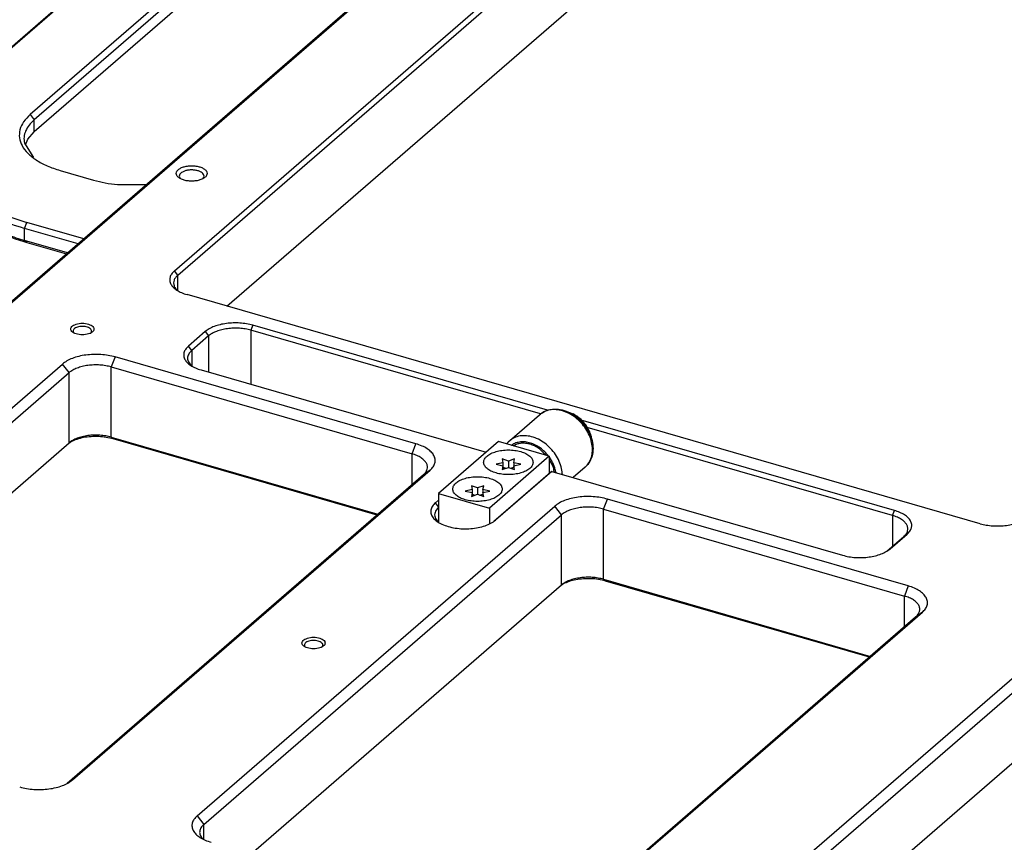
# Model space of a CAD drawing. Header units: inches. Extents: x 0 to 882, y 0 to 559.
# Tile 4 of 30: x 126 to 253, y 311 to 418. Entities that reach past the tile are written whole.
import ezdxf

# ---------------------------------------------------------------- set-up
doc = ezdxf.new("R2010")
doc.units = ezdxf.units.IN

# ---------------------------------------------------------------- blocks, each defined once
blk = doc.blocks.new('24991-0S112_2', base_point=(113.95, 387.69))
at = {"color": 7, "linetype": 'Continuous'}
for p, q in [((195.65, 451.43), (203.02, 449.31)), ((162.32, 446.97), (163.53, 447.91)), ((163.04, 447.56), (163.53, 447.91)), ((117.3, 408.06), (161.8, 446.6)), ((117.82, 408.43), (162.32, 446.97)), ((161.8, 446.6), (163.04, 447.56)), ((190.18, 444.18), (185.85, 445.43)), ((190.48, 444.96), (186.15, 446.21)), ((171.67, 444.27), (127.17, 405.73)), ((193.06, 443.91), (190.48, 444.96)), ((172.19, 443.6), (127.69, 405.06)), ((171.93, 441.81), (174.62, 443.31)), ((190.18, 442.62), (185.85, 443.87)), ((186.15, 443.61), (190.48, 442.36)), ((194.93, 442.3), (193.06, 443.91)), ((172.19, 442.04), (127.69, 403.5)), ((191.06, 442.33), (193.44, 441.01)), ((191.41, 442.06), (193.38, 440.96)), ((194.34, 441.79), (193.84, 442.35)), ((126.84, 402.55), (127.69, 403.5)), ((126.41, 402.04), (127.61, 400.19)), ((126.54, 401.83), (126.84, 402.55)), ((113.95, 400.25), (113.95, 401.81)), ((131.05, 398.49), (135.38, 397.24)), ((138.48, 396.65), (142.21, 396.65)), ((118.54, 393.03), (119.03, 392.69)), ((134.12, 389.64), (126.75, 391.76)), ((133.37, 388.99), (126.45, 390.98)), ((132.02, 387.82), (126.45, 389.43)), ((126.75, 389.17), (131.87, 387.69))]:
    blk.add_line(p, q, dxfattribs=at)
at = {"color": 1, "linetype": 'Continuous'}
for p, q in [((161.8, 446.6), (162.32, 446.97)), ((185.85, 445.43), (186.15, 446.21)), ((185.85, 443.87), (185.85, 445.43)), ((171.67, 444.27), (172.19, 443.6)), ((190.48, 444.96), (190.18, 444.18)), ((190.18, 444.18), (190.18, 442.62)), ((172.19, 442.04), (172.19, 443.6)), ((185.85, 443.87), (186.15, 443.61)), ((190.48, 442.36), (190.18, 442.62)), ((117.3, 408.06), (117.82, 408.43)), ((127.17, 405.73), (127.69, 405.06)), ((127.69, 403.5), (127.69, 405.06)), ((126.45, 390.98), (126.75, 391.76)), ((126.45, 389.43), (126.45, 390.98)), ((126.75, 389.17), (126.45, 389.43))]:
    blk.add_line(p, q, dxfattribs=at)
at = {"color": 7, "linetype": 'Continuous'}
for points, knots in [([(195.65, 451.43), (194.29, 451.78), (191.51, 452.48), (187.16, 452.99), (182.7, 453.13), (178.26, 452.86), (174, 452.19), (170.05, 451.13), (166.52, 449.78), (164.49, 448.51), (163.53, 447.91)], [0, 0, 0, 0, 4.19889, 8.601602, 13.099501, 17.578098, 21.924071, 26.032386, 29.81414, 33.206181, 33.206181, 33.206181, 33.206181]), ([(186.15, 446.21), (185.53, 446.36), (184.24, 446.69), (182.23, 446.9), (180.17, 446.94), (178.13, 446.77), (176.2, 446.42), (174.44, 445.88), (172.91, 445.2), (172.07, 444.56), (171.67, 444.27)], [0, 0, 0, 0, 1.940706, 3.978093, 6.055222, 8.112404, 10.091319, 11.939256, 13.613952, 15.089832, 15.089832, 15.089832, 15.089832]), ([(185.85, 445.43), (185.26, 445.58), (184.05, 445.88), (182.15, 446.09), (180.21, 446.12), (178.29, 445.96), (176.46, 445.63), (174.81, 445.11), (173.36, 444.48), (172.57, 443.88), (172.19, 443.6)], [0, 0, 0, 0, 1.830854, 3.752918, 5.712474, 7.653212, 9.520113, 11.26345, 12.843353, 14.235693, 14.235693, 14.235693, 14.235693]), ([(185.85, 443.87), (185.26, 444.02), (184.05, 444.32), (182.15, 444.53), (180.21, 444.56), (178.29, 444.4), (176.46, 444.07), (174.81, 443.56), (173.36, 442.92), (172.57, 442.32), (172.19, 442.04)], [0, 0, 0, 0, 1.830854, 3.752917, 5.712472, 7.65321, 9.520111, 11.263448, 12.84335, 14.235691, 14.235691, 14.235691, 14.235691]), ([(186.15, 443.61), (185.54, 443.76), (184.28, 444.08), (182.32, 444.3), (180.3, 444.35), (178.31, 444.19), (176.4, 443.88), (175.2, 443.49), (174.62, 443.31)], [0, 0, 0, 0, 1.89637, 3.886341, 5.916819, 7.932032, 9.877205, 11.70233, 11.70233, 11.70233, 11.70233]), ([(193.84, 442.35), (193.61, 442.54), (193.11, 442.93), (192.24, 443.41), (191.26, 443.84), (190.55, 444.06), (190.18, 444.18)], [0, 0, 0, 0, 0.907666, 1.900466, 2.974317, 4.12103, 4.12103, 4.12103, 4.12103]), ([(191.06, 442.33), (190.92, 442.38), (190.63, 442.49), (190.33, 442.58), (190.18, 442.62)], [0, 0, 0, 0, 0.4562173, 0.9230815, 0.9230815, 0.9230815, 0.9230815]), ([(191.41, 442.06), (191.26, 442.11), (190.95, 442.22), (190.64, 442.31), (190.48, 442.36)], [0, 0, 0, 0, 0.483608, 0.9785026, 0.9785026, 0.9785026, 0.9785026]), ([(117.82, 408.43), (117.24, 407.88), (116.15, 406.83), (115.02, 404.96), (114.48, 403), (114.59, 401), (115.33, 399.07), (116.66, 397.24), (118.52, 395.57), (120.87, 394.07), (123.65, 392.75), (125.69, 392.1), (126.75, 391.76)], [0, 0, 0, 0, 2.388034, 4.521534, 6.48425, 8.400618, 10.408121, 12.619466, 15.103059, 17.885054, 20.959146, 24.295674, 24.295674, 24.295674, 24.295674]), ([(117.3, 408.06), (116.8, 407.59), (115.84, 406.69), (114.78, 405.12), (114.08, 403.49), (113.99, 402.36), (113.95, 401.81)], [0, 0, 0, 0, 2.059717, 3.931127, 5.65703, 7.302566, 7.302566, 7.302566, 7.302566]), ([(127.17, 405.73), (126.87, 405.43), (126.29, 404.87), (125.78, 403.81), (125.71, 402.71), (126.08, 401.63), (126.86, 400.65), (127.98, 399.78), (129.4, 399.03), (130.48, 398.67), (131.05, 398.49)], [0, 0, 0, 0, 1.277136, 2.39359, 3.434239, 4.513783, 5.730874, 7.138902, 8.749122, 10.543332, 10.543332, 10.543332, 10.543332]), ([(127.69, 405.06), (127.46, 404.83), (127.01, 404.41), (126.55, 403.64), (126.31, 402.83), (126.38, 402.3), (126.41, 402.04)], [0, 0, 0, 0, 0.978702, 1.853088, 2.65748, 3.442877, 3.442877, 3.442877, 3.442877]), ([(113.95, 401.81), (114.03, 401.07), (114.19, 399.54), (115.45, 397.38), (117.33, 395.41), (119.87, 393.64), (122.95, 392.11), (125.25, 391.37), (126.45, 390.98)], [0, 0, 0, 0, 2.203581, 4.591395, 7.291658, 10.363025, 13.808159, 17.5903, 17.5903, 17.5903, 17.5903]), ([(113.95, 400.25), (114.01, 399.6), (114.14, 398.26), (115.1, 396.36), (116.57, 394.55), (117.86, 393.56), (118.54, 393.03)], [0, 0, 0, 0, 1.938428, 4.005238, 6.296919, 8.867075, 8.867075, 8.867075, 8.867075]), ([(135.38, 397.24), (135.88, 397.11), (136.9, 396.84), (137.95, 396.71), (138.48, 396.65)], [0, 0, 0, 0, 1.543408, 3.155646, 3.155646, 3.155646, 3.155646]), ([(118.54, 393.03), (119.09, 392.67), (120.23, 391.92), (122.14, 390.97), (124.22, 390.11), (125.69, 389.66), (126.45, 389.43)], [0, 0, 0, 0, 1.979649, 4.101469, 6.356965, 8.733365, 8.733365, 8.733365, 8.733365]), ([(119.03, 392.69), (119.57, 392.33), (120.68, 391.6), (122.54, 390.68), (124.57, 389.84), (126.01, 389.39), (126.75, 389.17)], [0, 0, 0, 0, 1.932135, 4.00303, 6.204391, 8.523755, 8.523755, 8.523755, 8.523755])]:
    blk.add_open_spline(points, degree=3, knots=knots, dxfattribs=at)
blk = doc.blocks.new('stiff_handles', base_point=(113.95, 203.66))
blk.add_blockref('24991-0S112_2', (113.95, 387.69))
blk = doc.blocks.new('washer1__25', base_point=(197.03, 363.59))
at = {"color": 7, "linetype": 'Continuous'}
for p, q in [((197.03, 367.12), (197.53, 366.94)), ((199.95, 363.63), (199.95, 363.59))]:
    blk.add_line(p, q, dxfattribs=at)
blk.add_open_spline([(199.95, 363.63), (199.91, 363.85), (199.82, 364.3), (199.53, 364.94), (199.16, 365.55), (198.68, 366.1), (198.14, 366.58), (197.73, 366.82), (197.53, 366.94)], degree=3, knots=[0, 0, 0, 0, 0.67301, 1.374345, 2.094326, 2.821158, 3.542303, 4.245838, 4.245838, 4.245838, 4.245838], dxfattribs=at)
blk = doc.blocks.new('23796-0S111__26', base_point=(180.08, 352.74))
at = {"color": 7, "linetype": 'Continuous'}
for p, q in [((187.83, 363.36), (180.08, 356.65)), ((194.42, 361.46), (187.83, 363.36)), ((189.79, 362.8), (189.99, 362.93)), ((194.42, 361.46), (186.67, 354.75)), ((193.35, 362.27), (194.02, 361.58)), ((194.42, 361.46), (194.42, 359.27)), ((194.42, 361.06), (194.91, 360.11)), ((194.91, 360.11), (195.03, 359.44)), ((180.08, 356.65), (186.67, 354.75)), ((180.08, 356.65), (180.08, 352.97)), ((186.67, 354.75), (186.67, 352.74))]:
    blk.add_line(p, q, dxfattribs=at)
for points, knots in [([(193.35, 362.27), (193.17, 362.4), (192.82, 362.66), (192.24, 362.93), (191.64, 363.11), (191.06, 363.17), (190.5, 363.12), (190.16, 362.99), (189.99, 362.93)], [0, 0, 0, 0, 0.665567, 1.309198, 1.924652, 2.508893, 3.062953, 3.59244, 3.59244, 3.59244, 3.59244]), ([(192.33, 360.68), (192.3, 360.82), (192.25, 361.14), (191.88, 361.53), (191.37, 361.85), (190.71, 362.09), (189.94, 362.25), (189.13, 362.3), (188.31, 362.25), (187.55, 362.09), (186.88, 361.85), (186.37, 361.53), (186.02, 361.14), (185.88, 360.68), (186.02, 360.23), (186.37, 359.84), (186.88, 359.51), (187.55, 359.27), (188.31, 359.12), (189.13, 359.06), (189.94, 359.12), (190.71, 359.27), (191.37, 359.51), (191.88, 359.84), (192.25, 360.23), (192.3, 360.54), (192.33, 360.68)], [0, 0, 0, 0, 0.428225, 0.92933, 1.536306, 2.24615, 3.034308, 3.864321, 4.694334, 5.482492, 6.192336, 6.799312, 7.300417, 7.728642, 8.156867, 8.657972, 9.264948, 9.974793, 10.76295, 11.592963, 12.422976, 13.211134, 13.920978, 14.527954, 15.029059, 15.457284, 15.457284, 15.457284, 15.457284]), ([(188.33, 357.22), (188.3, 357.36), (188.25, 357.67), (187.88, 358.06), (187.37, 358.38), (186.71, 358.63), (185.94, 358.78), (185.13, 358.84), (184.31, 358.78), (183.55, 358.63), (182.88, 358.38), (182.37, 358.06), (182.02, 357.67), (181.88, 357.22), (182.02, 356.76), (182.37, 356.37), (182.88, 356.05), (183.55, 355.81), (184.31, 355.65), (185.13, 355.6), (185.94, 355.65), (186.71, 355.81), (187.37, 356.05), (187.88, 356.37), (188.25, 356.76), (188.3, 357.07), (188.33, 357.22)], [0, 0, 0, 0, 0.428225, 0.92933, 1.536306, 2.24615, 3.034308, 3.864321, 4.694334, 5.482492, 6.192336, 6.799312, 7.300417, 7.728642, 8.156867, 8.657972, 9.264948, 9.974793, 10.76295, 11.592963, 12.422976, 13.211134, 13.920978, 14.527954, 15.029059, 15.457284, 15.457284, 15.457284, 15.457284])]:
    blk.add_open_spline(points, degree=3, knots=knots, dxfattribs=at)
blk = doc.blocks.new('bearing_HK0509__27', base_point=(188.89, 358.72))
at = {"color": 7, "linetype": 'Continuous'}
for p, q in [((194.12, 367.39), (194.35, 367.46)), ((194.35, 367.46), (194.61, 367.52)), ((194.61, 367.52), (194.84, 367.55)), ((194.84, 367.55), (195.09, 367.56)), ((195.09, 367.56), (195.34, 367.56)), ((195.34, 367.56), (195.59, 367.55)), ((195.59, 367.55), (195.73, 367.53)), ((195.73, 367.53), (195.85, 367.51)), ((195.85, 367.51), (196.1, 367.46)), ((196.1, 367.46), (196.35, 367.39)), ((189.28, 363.48), (193.18, 366.85)), ((193.18, 366.85), (193.27, 366.93)), ((193.27, 366.93), (193.47, 367.07)), ((193.47, 367.07), (193.53, 367.11)), ((193.53, 367.11), (193.66, 367.19)), ((193.66, 367.19), (193.67, 367.19)), ((193.67, 367.19), (193.81, 367.26)), ((193.81, 367.26), (193.89, 367.3)), ((193.89, 367.3), (194.12, 367.39)), ((196.35, 367.39), (196.61, 367.3)), ((196.61, 367.3), (196.85, 367.2)), ((196.85, 367.2), (197.1, 367.09)), ((197.1, 367.09), (197.34, 366.96)), ((197.34, 366.96), (197.58, 366.82)), ((197.58, 366.82), (198.03, 366.49)), ((198.03, 366.49), (198.24, 366.31)), ((198.24, 366.31), (198.45, 366.12)), ((198.45, 366.12), (198.64, 365.92)), ((198.64, 365.92), (198.83, 365.71)), ((198.83, 365.71), (199.01, 365.49)), ((199.01, 365.49), (199.17, 365.26)), ((199.17, 365.26), (199.33, 365.03)), ((199.33, 365.03), (199.54, 364.65)), ((199.54, 364.65), (199.7, 364.31)), ((199.7, 364.31), (199.71, 364.29)), ((199.71, 364.29), (199.81, 364.04)), ((199.81, 364.04), (199.9, 363.78)), ((199.9, 363.78), (199.97, 363.52)), ((188.89, 363.06), (188.98, 363.17)), ((188.98, 363.17), (189.02, 363.22)), ((189.02, 363.22), (189.19, 363.39)), ((189.19, 363.39), (189.21, 363.41)), ((189.21, 363.41), (189.28, 363.48)), ((199.97, 363.52), (200.03, 363.26)), ((200.03, 363.26), (200.07, 363)), ((200.07, 363), (200.09, 362.74)), ((200.09, 362.74), (200.1, 362.48)), ((200.1, 362.48), (200.09, 362.22)), ((199.89, 361.24), (199.79, 361.02)), ((199.93, 361.37), (199.89, 361.24)), ((199.97, 361.48), (199.93, 361.37)), ((200.02, 361.72), (199.97, 361.48)), ((200.07, 361.97), (200.02, 361.72)), ((200.09, 362.22), (200.07, 361.97)), ((199.07, 360.05), (197.53, 358.72)), ((199.25, 360.22), (199.07, 360.05)), ((199.41, 360.4), (199.25, 360.22)), ((199.42, 360.41), (199.41, 360.4)), ((199.57, 360.61), (199.42, 360.41)), ((199.68, 360.8), (199.57, 360.61)), ((199.79, 361.02), (199.68, 360.8))]:
    blk.add_line(p, q, dxfattribs=at)
at = {"color": 1, "linetype": 'Continuous'}
for p, q in [((189.52, 362.88), (189.6, 362.93)), ((194.33, 361.49), (194.33, 361.49)), ((194.42, 361.37), (194.48, 361.29)), ((195.24, 359.51), (195.26, 359.37)), ((196.11, 359.2), (196.12, 359.12))]:
    blk.add_line(p, q, dxfattribs=at)
for points, knots in [([(199.07, 360.05), (199.25, 360.23), (199.6, 360.6), (199.92, 361.34), (200.05, 362.16), (199.99, 363.05), (199.74, 363.95), (199.32, 364.82), (198.74, 365.63), (198.04, 366.33), (197.25, 366.89), (196.4, 367.29), (195.53, 367.51), (194.69, 367.52), (193.9, 367.35), (193.47, 367.06), (193.26, 366.92)], [0, 0, 0, 0, 0.751856, 1.530661, 2.355906, 3.235845, 4.167625, 5.139508, 6.133735, 7.129467, 8.10566, 9.043948, 9.931569, 10.764264, 11.548652, 12.302768, 12.302768, 12.302768, 12.302768]), ([(189.54, 363.67), (189.51, 363.65), (189.45, 363.61), (189.39, 363.57), (189.36, 363.54)], [0, 0, 0, 0, 0.1095753, 0.2189764, 0.2189764, 0.2189764, 0.2189764]), ([(196.11, 359.2), (196.07, 359.51), (195.99, 360.14), (195.63, 361.05), (195.11, 361.91), (194.45, 362.68), (193.67, 363.31), (192.82, 363.79), (191.94, 364.08), (191.06, 364.16), (190.24, 364.05), (189.77, 363.8), (189.54, 363.67)], [0, 0, 0, 0, 0.926052, 1.900628, 2.907456, 3.92548, 4.932072, 5.906209, 6.831687, 7.700371, 8.515134, 9.291367, 9.291367, 9.291367, 9.291367]), ([(190.7, 363.32), (190.5, 363.29), (190.11, 363.22), (189.76, 363.03), (189.6, 362.93)], [0, 0, 0, 0, 0.598185, 1.173765, 1.173765, 1.173765, 1.173765]), ([(194.33, 361.49), (194.17, 361.68), (193.85, 362.07), (193.27, 362.55), (192.65, 362.93), (192, 363.19), (191.34, 363.34), (190.91, 363.32), (190.7, 363.32)], [0, 0, 0, 0, 0.756628, 1.505961, 2.236361, 2.938224, 3.605297, 4.235936, 4.235936, 4.235936, 4.235936]), ([(195.24, 359.51), (195.21, 359.66), (195.14, 359.97), (194.97, 360.42), (194.75, 360.87), (194.57, 361.15), (194.48, 361.29)], [0, 0, 0, 0, 0.468584, 0.95044, 1.442978, 1.94308, 1.94308, 1.94308, 1.94308])]:
    blk.add_open_spline(points, degree=3, knots=knots, dxfattribs=at)
at = {"color": 7, "linetype": 'Continuous'}
for points, knots in [([(193.26, 366.92), (193.25, 366.91), (193.22, 366.89), (193.19, 366.87), (193.18, 366.85)], [0, 0, 0, 0, 0.052641, 0.105272, 0.105272, 0.105272, 0.105272]), ([(189.2, 363.4), (189.17, 363.38), (189.12, 363.32), (189.07, 363.27), (189.04, 363.24)], [0, 0, 0, 0, 0.1094086, 0.2189979, 0.2189979, 0.2189979, 0.2189979]), ([(189.36, 363.54), (189.35, 363.53), (189.32, 363.51), (189.29, 363.49), (189.28, 363.48)], [0, 0, 0, 0, 0.0526409, 0.1052719, 0.1052719, 0.1052719, 0.1052719])]:
    blk.add_open_spline(points, degree=3, knots=knots, dxfattribs=at)
blk = doc.blocks.new('bearing_assy2_4', base_point=(180.08, 352.74))
for name, p in [('bearing_HK0509__27', (188.89, 358.72)), ('washer1__25', (197.03, 363.59)), ('23796-0S111__26', (180.08, 352.74))]:
    blk.add_blockref(name, p)
blk = doc.blocks.new('bearings', base_point=(90.63, 145.86))
blk.add_blockref('bearing_assy2_4', (180.08, 352.74))
blk = doc.blocks.new('0515-2034_M3x12_6', base_point=(183.53, 356.26))
at = {"color": 7, "linetype": 'Continuous'}
for p, q in [((184.33, 357.65), (184.43, 357.16)), ((185.13, 357.36), (184.33, 357.65)), ((185.93, 357.65), (185.13, 357.36)), ((185.13, 357.36), (185.13, 356.56)), ((185.82, 357.16), (185.93, 357.65)), ((184.43, 357.16), (183.53, 356.96)), ((183.53, 356.96), (184.43, 356.76)), ((184.43, 356.76), (184.33, 356.26)), ((184.33, 356.26), (185.13, 356.56)), ((184.43, 357.16), (184.43, 356.76)), ((184.43, 356.76), (184.43, 356.3)), ((184.43, 356.57), (184.8, 356.44)), ((185.13, 356.56), (185.93, 356.26)), ((185.45, 356.44), (185.82, 356.57)), ((185.82, 357.16), (185.82, 356.76)), ((186.73, 356.96), (185.82, 357.16)), ((185.82, 356.76), (186.73, 356.96)), ((185.93, 356.26), (185.82, 356.76)), ((185.82, 356.76), (185.82, 356.3))]:
    blk.add_line(p, q, dxfattribs=at)
blk = doc.blocks.new('0515-2034_M3x12_7', base_point=(187.53, 359.73))
at = {"color": 7, "linetype": 'Continuous'}
for p, q in [((188.33, 361.11), (188.43, 360.62)), ((189.13, 360.82), (188.33, 361.11)), ((189.93, 361.11), (189.13, 360.82)), ((189.82, 360.62), (189.93, 361.11)), ((188.43, 360.62), (187.53, 360.42)), ((187.53, 360.42), (188.43, 360.22)), ((188.43, 360.22), (188.33, 359.73)), ((188.33, 359.73), (189.13, 360.02)), ((188.43, 360.62), (188.43, 360.22)), ((188.43, 360.22), (188.43, 359.77)), ((188.43, 360.04), (188.8, 359.9)), ((189.13, 360.82), (189.13, 360.02)), ((189.13, 360.02), (189.93, 359.73)), ((189.45, 359.9), (189.82, 360.04)), ((189.82, 360.62), (189.82, 360.22)), ((190.73, 360.42), (189.82, 360.62)), ((189.82, 360.22), (190.73, 360.42)), ((189.93, 359.73), (189.82, 360.22)), ((189.82, 360.22), (189.82, 359.77))]:
    blk.add_line(p, q, dxfattribs=at)
blk = doc.blocks.new('screwset_stiffener', base_point=(183.53, 271.84))
for name, p in [('0515-2034_M3x12_7', (187.53, 359.73)), ('0515-2034_M3x12_6', (183.53, 356.26))]:
    blk.add_blockref(name, p)
blk = doc.blocks.new('smallparts', base_point=(83.87, 63.42))
for name, p in [('bearings', (90.63, 145.86)), ('screwset_stiffener', (183.53, 271.84)), ('stiff_handles', (113.95, 203.66))]:
    blk.add_blockref(name, p)
blk = doc.blocks.new('E7018-24101_large_stiffener', base_point=(57.26, 163.51))
at = {"color": 7, "linetype": 'Continuous'}
for p, q in [((58.66, 324.15), (291.46, 525.77)), ((290.59, 525.15), (57.79, 323.54)), ((145.85, 385.47), (228.85, 457.35)), ((146.28, 384.91), (229.28, 456.79)), ((152.66, 380.91), (229.28, 447.27)), ((146.63, 397.44), (146.65, 397.41)), ((149.53, 397.41), (149.54, 397.42)), ((146.28, 382.91), (146.28, 382.91)), ((250.26, 352.73), (147.49, 382.4)), ((193.3, 366.95), (155.76, 377.79)), ((194.2, 367.42), (156.01, 378.44)), ((132.82, 377.44), (132.84, 377.43)), ((135, 377.43), (135.01, 377.43)), ((149.86, 377.62), (147.66, 375.71)), ((150.29, 377.06), (148.09, 375.15)), ((177.15, 363.08), (138.17, 374.33)), ((85, 333.28), (131.34, 373.41)), ((137.67, 373.03), (176.65, 361.78)), ((148.04, 373.2), (148.11, 373.15)), ((149.31, 372.64), (186.23, 361.98)), ((85.87, 332.16), (132.21, 372.3)), ((239.14, 354.44), (198.58, 366.15)), ((238.89, 353.79), (199.33, 365.21)), ((137.67, 363.94), (172.23, 353.96)), ((172.11, 353.85), (137.92, 363.72)), ((92, 328.38), (132.21, 363.2)), ((132.22, 363.21), (132.44, 363.33)), ((178.11, 359.05), (131.95, 319.07)), ((132.64, 319.53), (178.98, 359.66)), ((187.26, 353.07), (194.59, 359.42)), ((194.77, 359.51), (187.47, 353.19)), ((194.77, 359.51), (194.59, 359.42)), ((194.77, 359.51), (232.44, 348.64)), ((148.8, 314.87), (195.14, 355)), ((179.68, 355.44), (180.08, 355.79)), ((180.08, 354.85), (179.77, 354.5)), ((240.94, 344.66), (201.97, 355.91)), ((149.66, 313.75), (196, 353.88)), ((201.47, 354.61), (240.44, 343.36)), ((179.77, 353.27), (179.99, 353.02)), ((238.16, 349.15), (240.36, 351.06)), ((238.59, 349.46), (240.79, 351.37)), ((238.15, 349.15), (238.16, 349.15)), ((155.79, 309.96), (196, 344.79)), ((196.01, 344.8), (196.23, 344.92)), ((201.47, 345.52), (236.03, 335.54)), ((235.9, 335.44), (201.72, 345.3)), ((196.43, 301.12), (242.77, 341.25)), ((241.9, 340.63), (195.74, 300.66)), ((162.79, 336.76), (162.8, 336.74)), ((164.97, 336.74), (164.97, 336.75)), ((258.93, 336.58), (212.59, 296.45)), ((213.45, 295.33), (259.79, 335.47)), ((219.58, 291.55), (259.79, 326.37)), ((149.47, 311.94), (149.52, 311.88))]:
    blk.add_line(p, q, dxfattribs=at)
at = {"color": 1, "linetype": 'Continuous'}
for p, q in [((146.28, 384.91), (145.85, 385.47)), ((146.28, 382.91), (146.28, 384.91)), ((156.01, 378.44), (155.76, 377.79)), ((155.76, 377.79), (155.76, 370.78)), ((149.86, 377.62), (150.29, 377.06)), ((150.29, 377.06), (150.29, 372.35)), ((148.09, 375.15), (147.66, 375.71)), ((148.09, 375.15), (148.09, 373.16)), ((138.17, 374.33), (137.67, 373.03)), ((132.21, 372.3), (131.34, 373.41)), ((137.67, 363.94), (137.67, 373.03)), ((132.21, 363.2), (132.21, 372.3)), ((137.92, 363.72), (137.67, 363.94)), ((176.65, 361.78), (177.15, 363.08)), ((176.65, 357.78), (176.65, 361.78)), ((178.98, 359.66), (178.11, 359.05)), ((180.08, 354.92), (179.68, 355.44)), ((196, 353.88), (195.14, 355)), ((201.47, 354.61), (201.97, 355.91)), ((196, 344.79), (196, 353.88)), ((201.47, 345.52), (201.47, 354.61)), ((238.89, 353.79), (239.14, 354.44)), ((238.89, 353.79), (238.89, 349.79)), ((240.79, 351.37), (240.36, 351.06)), ((238.16, 349.15), (238.59, 349.46)), ((201.72, 345.3), (201.47, 345.52)), ((240.94, 344.66), (240.44, 343.36)), ((240.44, 339.36), (240.44, 343.36)), ((242.77, 341.25), (241.9, 340.63)), ((132.14, 319.18), (132.64, 319.53)), ((148.8, 314.87), (149.66, 313.75)), ((149.66, 311.81), (149.66, 313.75))]:
    blk.add_line(p, q, dxfattribs=at)
at = {"color": 7, "linetype": 'Continuous'}
for points, knots in [([(150.09, 398.1), (150.07, 398.2), (150.03, 398.42), (149.76, 398.68), (149.38, 398.88), (148.91, 399.03), (148.37, 399.11), (147.81, 399.11), (147.27, 399.03), (146.8, 398.88), (146.42, 398.68), (146.16, 398.42), (146.06, 398.1), (146.16, 397.79), (146.42, 397.53), (146.8, 397.32), (147.27, 397.18), (147.81, 397.1), (148.37, 397.1), (148.91, 397.18), (149.38, 397.32), (149.76, 397.53), (150.03, 397.79), (150.07, 398.01), (150.09, 398.1)], [0, 0, 0, 0, 0.293149, 0.643799, 1.074196, 1.577203, 2.129259, 2.698518, 3.250573, 3.753581, 4.183977, 4.534627, 4.827777, 5.120926, 5.471576, 5.901972, 6.40498, 6.957035, 7.526294, 8.07835, 8.581357, 9.011754, 9.362404, 9.655553, 9.655553, 9.655553, 9.655553]), ([(149.54, 397.42), (149.59, 397.48), (149.69, 397.61), (149.7, 397.88), (149.55, 398.11), (149.3, 398.3), (148.96, 398.44), (148.55, 398.53), (148.11, 398.57), (147.67, 398.54), (147.26, 398.45), (146.91, 398.31), (146.65, 398.13), (146.49, 397.9), (146.48, 397.64), (146.57, 397.5), (146.63, 397.44)], [0, 0, 0, 0, 0.255662, 0.483429, 0.734579, 1.043451, 1.415732, 1.83874, 2.289985, 2.74255, 3.16932, 3.547183, 3.862223, 4.117885, 4.345652, 4.596801, 4.596801, 4.596801, 4.596801]), ([(145.85, 385.47), (145.72, 385.35), (145.47, 385.11), (145.26, 384.66), (145.22, 384.19), (145.38, 383.73), (145.71, 383.32), (146.19, 382.95), (146.79, 382.63), (147.25, 382.48), (147.49, 382.4)], [0, 0, 0, 0, 0.542181, 1.016148, 1.457933, 1.91623, 2.43292, 3.030668, 3.714252, 4.475946, 4.475946, 4.475946, 4.475946]), ([(146.28, 384.91), (146.18, 384.81), (145.98, 384.62), (145.79, 384.28), (145.72, 383.91), (145.79, 383.55), (145.98, 383.2), (146.18, 383.01), (146.28, 382.91)], [0, 0, 0, 0, 0.432043, 0.814094, 1.166668, 1.519242, 1.901295, 2.33334, 2.33334, 2.33334, 2.33334]), ([(135.42, 377.95), (135.41, 378.02), (135.38, 378.18), (135.17, 378.37), (134.89, 378.53), (134.54, 378.64), (134.13, 378.7), (133.71, 378.7), (133.31, 378.64), (132.95, 378.53), (132.67, 378.37), (132.47, 378.18), (132.4, 377.95), (132.47, 377.71), (132.67, 377.52), (132.95, 377.36), (133.31, 377.25), (133.71, 377.19), (134.13, 377.19), (134.54, 377.25), (134.89, 377.36), (135.17, 377.52), (135.38, 377.71), (135.41, 377.87), (135.42, 377.95)], [0, 0, 0, 0, 0.219862, 0.48285, 0.805647, 1.182902, 1.596944, 2.023888, 2.43793, 2.815186, 3.137982, 3.400971, 3.620832, 3.840694, 4.103682, 4.426479, 4.803735, 5.217776, 5.644721, 6.058762, 6.436018, 6.758815, 7.021803, 7.241665, 7.241665, 7.241665, 7.241665]), ([(135.01, 377.43), (135.05, 377.48), (135.12, 377.58), (135.13, 377.77), (135.02, 377.95), (134.83, 378.09), (134.58, 378.2), (134.27, 378.27), (133.94, 378.29), (133.61, 378.27), (133.3, 378.21), (133.04, 378.1), (132.84, 377.96), (132.72, 377.79), (132.71, 377.6), (132.79, 377.5), (132.82, 377.44)], [0, 0, 0, 0, 0.191746, 0.36257, 0.550931, 0.782583, 1.061792, 1.379046, 1.717478, 2.0569, 2.376978, 2.660376, 2.896657, 3.088404, 3.259229, 3.447588, 3.447588, 3.447588, 3.447588]), ([(156.01, 378.44), (155.74, 378.51), (155.19, 378.64), (154.34, 378.74), (153.46, 378.75), (152.6, 378.68), (151.78, 378.53), (151.04, 378.3), (150.38, 378.01), (150.03, 377.74), (149.86, 377.62)], [0, 0, 0, 0, 0.823884, 1.688812, 2.570611, 3.443942, 4.284047, 5.068549, 5.779504, 6.406058, 6.406058, 6.406058, 6.406058]), ([(155.76, 377.79), (155.52, 377.85), (155.03, 377.97), (154.27, 378.05), (153.5, 378.07), (152.73, 378), (152, 377.87), (151.34, 377.67), (150.76, 377.41), (150.44, 377.17), (150.29, 377.06)], [0, 0, 0, 0, 0.732341, 1.501165, 2.284985, 3.061279, 3.808037, 4.50537, 5.137329, 5.694264, 5.694264, 5.694264, 5.694264]), ([(147.66, 375.71), (147.53, 375.58), (147.28, 375.35), (147.07, 374.9), (147.04, 374.43), (147.2, 373.97), (147.52, 373.56), (148, 373.19), (148.61, 372.87), (149.06, 372.72), (149.31, 372.64)], [0, 0, 0, 0, 0.54218, 1.016145, 1.457929, 1.916224, 2.432911, 3.030656, 3.714236, 4.475926, 4.475926, 4.475926, 4.475926]), ([(148.09, 375.15), (147.95, 375.01), (147.68, 374.74), (147.51, 374.18), (147.64, 373.63), (147.9, 373.35), (148.04, 373.2)], [0, 0, 0, 0, 0.61173, 1.135217, 1.653592, 2.253253, 2.253253, 2.253253, 2.253253]), ([(138.17, 374.33), (137.88, 374.4), (137.27, 374.55), (136.32, 374.66), (135.35, 374.67), (134.39, 374.59), (133.48, 374.43), (132.65, 374.17), (131.93, 373.85), (131.53, 373.55), (131.34, 373.41)], [0, 0, 0, 0, 0.915427, 1.876457, 2.856234, 3.826601, 4.76005, 5.631716, 6.421666, 7.117835, 7.117835, 7.117835, 7.117835]), ([(137.67, 373.03), (137.44, 373.09), (136.95, 373.21), (136.19, 373.29), (135.41, 373.31), (134.65, 373.24), (133.92, 373.11), (133.26, 372.9), (132.68, 372.65), (132.36, 372.41), (132.21, 372.3)], [0, 0, 0, 0, 0.732341, 1.501166, 2.284988, 3.061283, 3.808043, 4.505378, 5.137338, 5.694274, 5.694274, 5.694274, 5.694274]), ([(137.67, 363.94), (137.44, 363.99), (136.95, 364.12), (136.19, 364.2), (135.41, 364.21), (134.65, 364.15), (133.92, 364.01), (133.26, 363.81), (132.68, 363.55), (132.36, 363.31), (132.21, 363.2)], [0, 0, 0, 0, 0.732342, 1.501169, 2.284992, 3.061289, 3.808052, 4.505388, 5.137351, 5.694289, 5.694289, 5.694289, 5.694289]), ([(137.92, 363.72), (137.62, 363.79), (137, 363.94), (136.04, 364.03), (135.06, 364.02), (134.1, 363.9), (133.22, 363.69), (132.69, 363.45), (132.44, 363.33)], [0, 0, 0, 0, 0.930563, 1.909378, 2.901543, 3.870989, 4.783648, 5.610874, 5.610874, 5.610874, 5.610874]), ([(178.98, 359.66), (179.12, 359.8), (179.39, 360.07), (179.63, 360.57), (179.67, 361.09), (179.49, 361.59), (179.13, 362.06), (178.6, 362.47), (177.92, 362.82), (177.41, 362.99), (177.15, 363.08)], [0, 0, 0, 0, 0.602423, 1.129052, 1.619923, 2.129142, 2.70324, 3.367404, 4.12694, 4.973264, 4.973264, 4.973264, 4.973264]), ([(178.11, 359.05), (178.23, 359.16), (178.44, 359.37), (178.63, 359.77), (178.66, 360.19), (178.52, 360.59), (178.23, 360.96), (177.81, 361.29), (177.27, 361.58), (176.86, 361.71), (176.65, 361.78)], [0, 0, 0, 0, 0.481937, 0.90324, 1.295937, 1.70331, 2.162588, 2.693917, 3.301544, 3.978602, 3.978602, 3.978602, 3.978602]), ([(201.97, 355.91), (201.67, 355.99), (201.06, 356.14), (200.11, 356.24), (199.14, 356.26), (198.18, 356.18), (197.27, 356.01), (196.44, 355.76), (195.72, 355.44), (195.32, 355.14), (195.14, 355)], [0, 0, 0, 0, 0.915428, 1.87646, 2.856238, 3.826607, 4.760058, 5.631727, 6.421678, 7.117849, 7.117849, 7.117849, 7.117849]), ([(179.68, 355.44), (179.53, 355.3), (179.26, 355.03), (179.05, 354.5), (179.09, 353.95), (179.38, 353.45), (179.87, 353.01), (180.54, 352.63), (181.35, 352.34), (182.26, 352.14), (183.24, 352.05), (184.24, 352.07), (185.2, 352.2), (186.09, 352.43), (186.86, 352.74), (187.28, 353.05), (187.47, 353.19)], [0, 0, 0, 0, 0.612895, 1.142213, 1.647109, 2.199259, 2.847438, 3.607625, 4.471845, 5.417168, 6.411703, 7.418855, 8.400897, 9.322385, 10.153883, 10.876656, 10.876656, 10.876656, 10.876656]), ([(201.47, 354.61), (201.23, 354.67), (200.74, 354.79), (199.98, 354.88), (199.21, 354.89), (198.44, 354.83), (197.71, 354.69), (197.05, 354.49), (196.47, 354.23), (196.15, 353.99), (196, 353.88)], [0, 0, 0, 0, 0.732342, 1.501169, 2.284993, 3.061289, 3.808051, 4.505388, 5.13735, 5.694288, 5.694288, 5.694288, 5.694288]), ([(179.77, 354.5), (179.72, 354.4), (179.61, 354.21), (179.56, 353.88), (179.61, 353.56), (179.72, 353.36), (179.77, 353.27)], [0, 0, 0, 0, 0.338521, 0.655242, 0.971963, 1.310483, 1.310483, 1.310483, 1.310483]), ([(240.36, 351.06), (240.47, 351.17), (240.69, 351.38), (240.88, 351.78), (240.91, 352.2), (240.77, 352.6), (240.48, 352.98), (240.06, 353.3), (239.52, 353.59), (239.11, 353.72), (238.89, 353.79)], [0, 0, 0, 0, 0.481938, 0.903241, 1.295938, 1.703313, 2.162591, 2.693922, 3.30155, 3.97861, 3.97861, 3.97861, 3.97861]), ([(240.79, 351.37), (240.92, 351.49), (241.17, 351.73), (241.38, 352.18), (241.42, 352.65), (241.26, 353.11), (240.93, 353.52), (240.45, 353.89), (239.85, 354.21), (239.39, 354.36), (239.14, 354.44)], [0, 0, 0, 0, 0.54218, 1.016146, 1.45793, 1.916227, 2.432916, 3.030663, 3.714246, 4.475939, 4.475939, 4.475939, 4.475939]), ([(250.26, 352.73), (250.52, 352.67), (251.07, 352.53), (251.92, 352.44), (252.8, 352.42), (253.66, 352.49), (254.48, 352.64), (255.23, 352.87), (255.88, 353.16), (256.24, 353.43), (256.4, 353.56)], [0, 0, 0, 0, 0.823884, 1.688812, 2.570612, 3.443943, 4.284048, 5.068549, 5.779505, 6.406058, 6.406058, 6.406058, 6.406058]), ([(232.44, 348.64), (232.71, 348.57), (233.26, 348.43), (234.11, 348.34), (234.99, 348.33), (235.85, 348.4), (236.67, 348.55), (237.42, 348.78), (238.07, 349.07), (238.42, 349.34), (238.59, 349.46)], [0, 0, 0, 0, 0.823885, 1.688813, 2.570614, 3.443946, 4.284051, 5.068553, 5.779509, 6.406063, 6.406063, 6.406063, 6.406063]), ([(201.47, 345.52), (201.23, 345.58), (200.74, 345.7), (199.98, 345.78), (199.21, 345.8), (198.44, 345.73), (197.71, 345.6), (197.05, 345.39), (196.47, 345.14), (196.15, 344.9), (196, 344.79)], [0, 0, 0, 0, 0.732342, 1.501168, 2.284992, 3.061289, 3.808051, 4.505387, 5.137349, 5.694287, 5.694287, 5.694287, 5.694287]), ([(201.72, 345.3), (201.41, 345.38), (200.8, 345.53), (199.83, 345.61), (198.85, 345.6), (197.9, 345.48), (197.01, 345.27), (196.48, 345.03), (196.23, 344.92)], [0, 0, 0, 0, 0.930563, 1.909378, 2.901542, 3.870988, 4.783647, 5.610873, 5.610873, 5.610873, 5.610873]), ([(242.77, 341.25), (242.91, 341.39), (243.18, 341.65), (243.42, 342.15), (243.46, 342.67), (243.28, 343.18), (242.92, 343.64), (242.39, 344.05), (241.72, 344.41), (241.21, 344.58), (240.94, 344.66)], [0, 0, 0, 0, 0.602423, 1.129052, 1.619924, 2.129142, 2.703241, 3.367405, 4.126941, 4.973266, 4.973266, 4.973266, 4.973266]), ([(241.9, 340.63), (242.02, 340.74), (242.23, 340.96), (242.43, 341.35), (242.46, 341.77), (242.31, 342.18), (242.02, 342.55), (241.6, 342.88), (241.06, 343.16), (240.65, 343.29), (240.44, 343.36)], [0, 0, 0, 0, 0.481939, 0.903243, 1.295941, 1.703316, 2.162596, 2.693928, 3.301558, 3.978619, 3.978619, 3.978619, 3.978619]), ([(165.39, 337.26), (165.37, 337.34), (165.34, 337.5), (165.14, 337.69), (164.86, 337.85), (164.5, 337.96), (164.1, 338.02), (163.68, 338.02), (163.27, 337.96), (162.92, 337.85), (162.63, 337.69), (162.44, 337.5), (162.36, 337.26), (162.44, 337.03), (162.63, 336.83), (162.92, 336.68), (163.27, 336.57), (163.68, 336.51), (164.1, 336.51), (164.5, 336.57), (164.86, 336.68), (165.14, 336.83), (165.34, 337.03), (165.37, 337.19), (165.39, 337.26)], [0, 0, 0, 0, 0.219862, 0.48285, 0.805647, 1.182902, 1.596944, 2.023888, 2.43793, 2.815186, 3.137982, 3.400971, 3.620832, 3.840694, 4.103682, 4.426479, 4.803735, 5.217776, 5.644721, 6.058762, 6.436018, 6.758815, 7.021803, 7.241665, 7.241665, 7.241665, 7.241665]), ([(164.97, 336.75), (165.01, 336.8), (165.09, 336.9), (165.09, 337.11), (164.96, 337.29), (164.75, 337.43), (164.47, 337.54), (164.14, 337.6), (163.79, 337.61), (163.45, 337.57), (163.14, 337.49), (162.9, 337.36), (162.72, 337.2), (162.7, 337.06), (162.69, 337)], [0, 0, 0, 0, 0.199902, 0.378765, 0.580497, 0.831591, 1.133718, 1.473691, 1.830772, 2.181359, 2.502906, 2.778102, 3.000691, 3.184895, 3.184895, 3.184895, 3.184895]), ([(162.69, 337), (162.69, 336.96), (162.7, 336.87), (162.76, 336.8), (162.79, 336.76)], [0, 0, 0, 0, 0.1243279, 0.2627848, 0.2627848, 0.2627848, 0.2627848]), ([(125.81, 318.62), (126.1, 318.54), (126.71, 318.39), (127.66, 318.29), (128.63, 318.27), (129.59, 318.35), (130.5, 318.52), (131.33, 318.77), (132.05, 319.09), (132.45, 319.39), (132.64, 319.53)], [0, 0, 0, 0, 0.915426, 1.876456, 2.856233, 3.826601, 4.760051, 5.631719, 6.42167, 7.11784, 7.11784, 7.11784, 7.11784]), ([(148.8, 314.87), (148.65, 314.72), (148.38, 314.46), (148.14, 313.96), (148.1, 313.44), (148.28, 312.93), (148.65, 312.47), (149.17, 312.06), (149.85, 311.7), (150.36, 311.54), (150.63, 311.45)], [0, 0, 0, 0, 0.602421, 1.12905, 1.619921, 2.129139, 2.703238, 3.367401, 4.126937, 4.973261, 4.973261, 4.973261, 4.973261]), ([(149.66, 313.75), (149.53, 313.62), (149.27, 313.37), (149.09, 312.87), (149.16, 312.36), (149.36, 312.09), (149.47, 311.94)], [0, 0, 0, 0, 0.567293, 1.055484, 1.526373, 2.051375, 2.051375, 2.051375, 2.051375])]:
    blk.add_open_spline(points, degree=3, knots=knots, dxfattribs=at)
blk = doc.blocks.new('E7018-64101_wpi_large_stiffener_assy', base_point=(57.26, 63.42))
for name, p in [('E7018-24101_large_stiffener', (57.26, 163.51)), ('smallparts', (83.87, 63.42))]:
    blk.add_blockref(name, p)
blk = doc.blocks.new('gen1', base_point=(419, 242))
blk.add_blockref('E7018-64101_wpi_large_stiffener_assy', (57.26, 63.42))

msp = doc.modelspace()

# ---------------------------------------------------------------- block references
msp.add_blockref('gen1', (419, 242))

doc.saveas('drawing.dxf')
